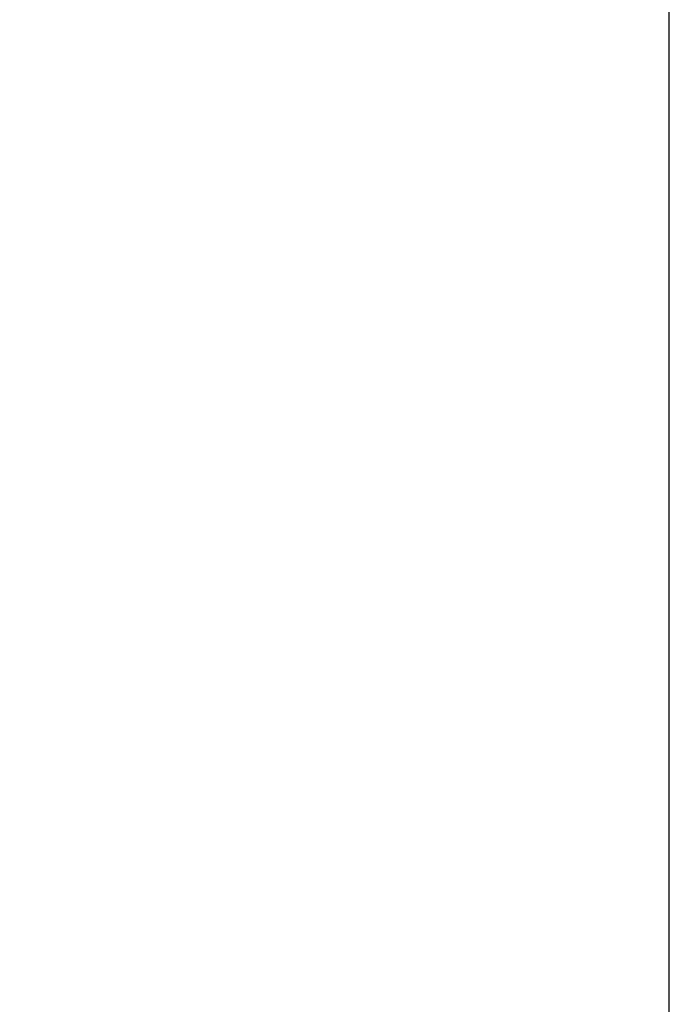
# Model space of a CAD drawing. Header units: millimetres. Extents: x 0 to 1262, y 0 to 420.
# Tile 94 of 99: x 1128.57 to 1136.7, y 157.3 to 169.56. Entities that reach past the tile are written whole.
import ezdxf

# ---------------------------------------------------------------- set-up
doc = ezdxf.new("R2010")
doc.units = ezdxf.units.MM
doc.header["$PDSIZE"] = -1
doc.layers.add('SLD-0', color=7, linetype='Continuous')
doc.styles.add('SLDTEXTSTYLE0', font='TXT', dxfattribs={"width": 0.75})
doc.dimstyles.new('SLDDIMSTYLE2', dxfattribs={"dimtxt": 3.5, "dimasz": 3.2, "dimexe": 0, "dimexo": 0.0625, "dimgap": 0.875, "dimtad": 1, "dimdec": 1, "dimlfac": 3, "dimrnd": 1e-09, "dimzin": 12, "dimdsep": 46, "dimtxsty": 'SLDTEXTSTYLE0', "dimsah": 1, "dimcen": 0.09, "dimadec": 0, "dimazin": 3, "dimtfac": 1, "dimtdec": 1, "dimtofl": 0, "dimtmove": 0, "dimatfit": 3, "dimfxl": 1, "dimfrac": 2, "dimtolj": 1, "dimtzin": 12, "dimarcsym": 0})

# ---------------------------------------------------------------- blocks, each defined once
blk = doc.blocks.new('*D93')
at = {"layer": 'Defpoints', "color": 0, "transparency": 16777216}
for p in [(1085.89, 169.138), (1158.654, 148.804), (1158.654, 117.471)]:
    blk.add_point(p, dxfattribs=at)
at = {"layer": 'SLD-0', "color": 0, "lineweight": -2, "transparency": 16777216}
for p, q in [((1085.89, 169.075), (1085.89, 117.471)), ((1158.654, 148.742), (1158.654, 117.471)), ((1089.09, 117.471), (1155.454, 117.471))]:
    blk.add_line(p, q, dxfattribs=at)
at = {"layer": 'SLD-0', "color": 0, "transparency": 16777216}
for points in [[(1089.09, 118.004), (1089.09, 116.938), (1085.89, 117.471)], [(1155.454, 118.004), (1155.454, 116.938), (1158.654, 117.471)]]:
    blk.add_solid(points, dxfattribs=at)
at = {"layer": 'SLD-0', "color": 0, "transparency": 16777216, "insert": (1122.272, 121.846), "char_height": 3.5, "attachment_point": 2, "style": 'SLDTEXTSTYLE0'}
blk.add_mtext('\\A1;218.3 [8.59]', dxfattribs=at)

msp = doc.modelspace()

# ---------------------------------------------------------------- linework, layer by layer
at = {"color": 7, "linetype": 'Continuous', "lineweight": 25}
msp.add_line((1136.654457, 340.627773), (1136.654457, 150.314287), dxfattribs=at)

# ---------------------------------------------------------------- dimensions: what is measured, and where the dimension line sits
at = {"layer": 'SLD-0', "color": 7}
dim = msp.add_linear_dim(base=(1158.654457, 117.47103), p1=(1085.890435, 169.137697), p2=(1158.654457, 148.804363), dimstyle='SLDDIMSTYLE2', dxfattribs=at)
dim.commit()
dim.dimension.update_dxf_attribs({"geometry": '*D93', "text_midpoint": (1122.272446, 117.47103), "dimtype": 160})

doc.saveas('drawing.dxf')
